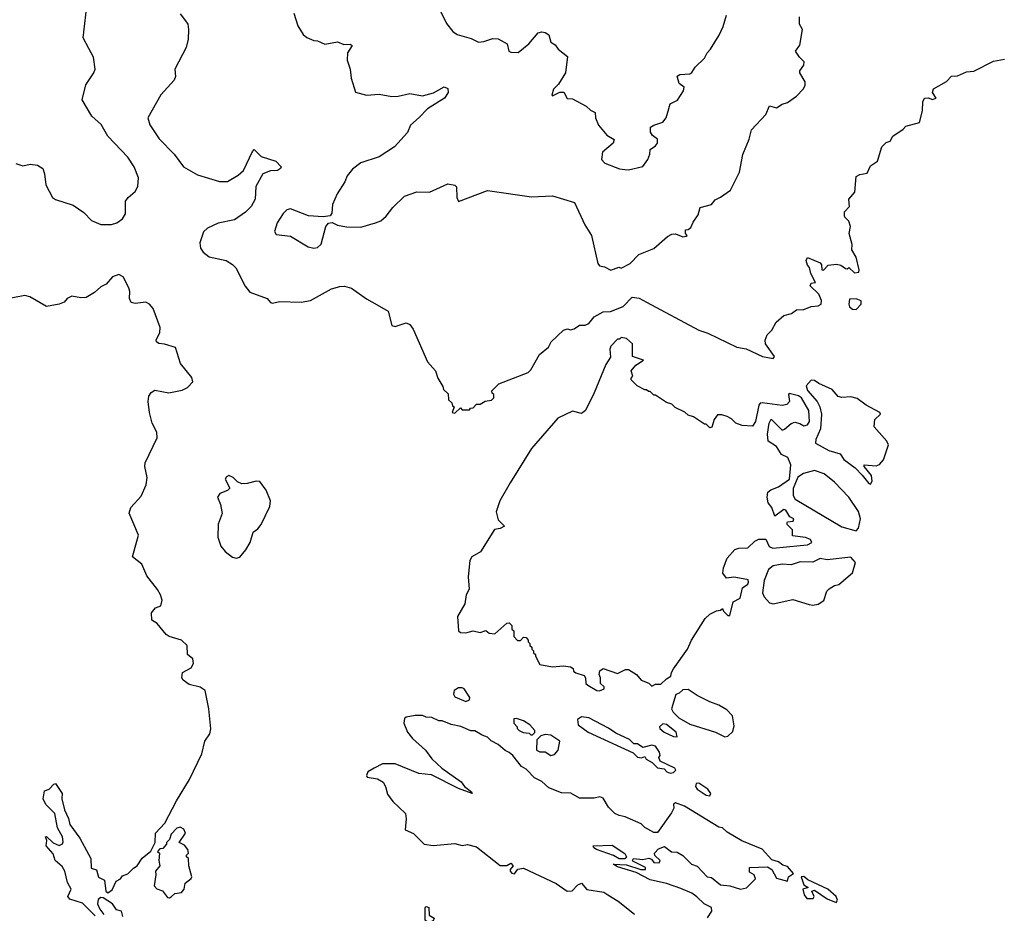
# Model space of a CAD drawing. Extents: x 1966327 to 2147849, y 395140 to 552178.
# Tile 201 of 256: x 2039737 to 2045185, y 514652 to 519599. Entities that reach past the tile are written whole.
import ezdxf

# ---------------------------------------------------------------- set-up
doc = ezdxf.new("R2010")
doc.units = 0

msp = doc.modelspace()

# ---------------------------------------------------------------- linework, layer by layer
at = {"layer": '0CON20XD'}
for points in [[(2039715, 518802.9), (2039755, 518790), (2039795, 518798.9), (2039834.5, 518794.5), (2039864.2, 518775), (2039874.4, 518745), (2039881.5, 518685), (2039919.2, 518615), (2039935, 518603.5), (2040032.2, 518572.2), (2040091.7, 518531.7), (2040135, 518487.8), (2040185.4, 518465.4), (2040245, 518465.5), (2040274, 518475), (2040305, 518495.7), (2040321.5, 518525), (2040322, 518595), (2040336.2, 518615), (2040375, 518647.1), (2040390.3, 518675), (2040395, 518723.3), (2040369.7, 518785), (2040335, 518838.2), (2040224, 518954), (2040187.8, 519017.8), (2040135.2, 519065.2), (2040082.9, 519155), (2040102.2, 519237.8), (2040146.2, 519303.8), (2040153.8, 519325), (2040145, 519391.2), (2040119.6, 519439.6), (2040087.6, 519497.6), (2040112.7, 519705)], [(2042035.5, 519705.5), (2042097.9, 519577.9), (2042132.7, 519532.7), (2042157.1, 519517.1), (2042235, 519494), (2042274.5, 519474.5), (2042305, 519477.9), (2042355, 519494.5), (2042385, 519492.9), (2042434, 519465), (2042443.3, 519425), (2042455, 519418.8), (2042495, 519418), (2042554.3, 519465.7), (2042605, 519526.2), (2042625, 519532.2), (2042645, 519527.5), (2042664.3, 519514.3), (2042675, 519473.8), (2042700, 519460), (2042716.4, 519436.4), (2042767.5, 519395), (2042756.2, 519305), (2042718.2, 519241.8), (2042690.8, 519215), (2042681.2, 519181.2), (2042685, 519177.5), (2042725, 519197.5), (2042747.5, 519197.5), (2042765, 519162.5), (2042795, 519160), (2042870.7, 519120.7), (2042895, 519097.5), (2042920, 519085), (2042923.3, 519055), (2042940, 519015), (2042985, 518960), (2043026.2, 518935), (2043020, 518915), (2042961.5, 518865), (2042955.4, 518825), (2042974.8, 518804.8), (2043055, 518773.7), (2043085, 518768.8), (2043105, 518768.1), (2043185, 518786), (2043212.5, 518825), (2043223.8, 518855), (2043225, 518880), (2043255, 518900), (2043266.2, 518915), (2043265, 518937.5), (2043238.3, 518958.3), (2043226.1, 518976.1), (2043226.1, 519003.9), (2043244.5, 519015.5), (2043295, 519030.8), (2043312.9, 519055), (2043323, 519087), (2043336.4, 519133.6), (2043375.9, 519154.1), (2043410, 519205), (2043412.5, 519225), (2043386.2, 519246.2), (2043373.8, 519286.2), (2043390, 519295), (2043445, 519300), (2043455, 519306), (2043475, 519336.2), (2043526, 519385), (2043540, 519415), (2043559.2, 519435), (2043606.8, 519513.2), (2043628.7, 519561.3), (2043646.8, 519623.2)], [(2040625, 519632), (2040655, 519592.5), (2040666.5, 519575), (2040670.5, 519545), (2040668.2, 519491.8), (2040657.8, 519445), (2040594.5, 519325), (2040599.2, 519285), (2040590.8, 519265), (2040517.8, 519182.2), (2040445.8, 519055), (2040456.6, 519016.6), (2040508.7, 518938.7), (2040591.9, 518855), (2040643.9, 518783.9), (2040719.8, 518739.8), (2040842.6, 518702.6), (2040886.1, 518703.9), (2040945, 518738.1), (2040975, 518764.3), (2041025, 518870), (2041035, 518880), (2041072.4, 518842.4), (2041153.3, 518815), (2041183.3, 518785), (2041180, 518775), (2041162.5, 518765), (2041125, 518762.2), (2041082.5, 518745), (2041043.8, 518675), (2041040, 518605), (2041017.5, 518565), (2040986.2, 518533.8), (2040925, 518490.5), (2040835, 518472.2), (2040776, 518444), (2040753.3, 518425), (2040733.5, 518363.5), (2040737.5, 518335), (2040752.1, 518312.1), (2040785, 518286.8), (2040880, 518265), (2040915, 518242.9), (2040932.9, 518225), (2040985, 518123.8), (2041010.4, 518090.4), (2041105.7, 518055.7), (2041124.1, 518034.1), (2041135, 518030), (2041175, 518038.8), (2041295, 518036), (2041345, 518044.2), (2041461.3, 518108.7), (2041507.2, 518122.8), (2041534.5, 518124.5), (2041572.7, 518112.7), (2041655, 518054), (2041715, 518021.2), (2041775.8, 517985.8), (2041796.7, 517906.7), (2041815, 517900), (2041875, 517920), (2041895, 517912.5), (2041913.3, 517885), (2041992.5, 517705), (2042037.5, 517655), (2042050, 517615), (2042078.3, 517568.3), (2042081.7, 517551.7), (2042107, 517527), (2042110, 517495), (2042128.3, 517478.3), (2042131.7, 517461.7), (2042140, 517455), (2042130, 517425), (2042145, 517420), (2042175, 517450), (2042185, 517440), (2042225, 517440), (2042231.7, 517448.3), (2042245, 517450), (2042265, 517470), (2042285, 517470), (2042313, 517487), (2042347.5, 517492.5), (2042360, 517505), (2042360, 517525), (2042351.7, 517531.7), (2042350, 517545), (2042387, 517583), (2042550, 517645), (2042565, 517660), (2042612.5, 517745), (2042663, 517787), (2042677.5, 517815), (2042745, 517880), (2042767, 517887), (2042785, 517882.5), (2042805, 517887.5), (2042835, 517907.5), (2042865, 517907.5), (2042885, 517916.7), (2042915.5, 517954.5), (2042965, 517982.5), (2043005, 517984.2), (2043075, 518010.8), (2043125, 518062.7), (2043165, 518056.9), (2043205.3, 518035), (2043495, 517879.5), (2043545, 517864.1), (2043705, 517786.7), (2043756.8, 517776.8), (2043846.7, 517735), (2043906.1, 517723.9), (2043913.3, 517735), (2043864, 517805), (2043861.4, 517825), (2043872.2, 517855), (2043899.1, 517880.9), (2043921.8, 517925), (2043965, 517961.5), (2044007.4, 517972.6), (2044035, 517992.7), (2044075, 517995.4), (2044115, 518011.1), (2044155, 518014.2), (2044171.2, 518025), (2044173.3, 518045), (2044159.2, 518079.2), (2044111.2, 518125), (2044115, 518140), (2044140, 518145), (2044114.1, 518194.1), (2044106.7, 518226.7), (2044095, 518240), (2044087.5, 518265), (2044095, 518282.5), (2044165, 518253.3)], [(2041253.3, 519635), (2041276.2, 519565), (2041305, 519516.7), (2041325, 519500), (2041365, 519483.3), (2041385, 519482.5), (2041425, 519462.5), (2041495, 519476.7), (2041530.7, 519460.7), (2041565, 519462.5), (2041576.2, 519456.2), (2041551.2, 519415), (2041548.8, 519375), (2041566.2, 519325), (2041571.2, 519275), (2041595, 519197.5), (2041655, 519182), (2041725, 519187.1), (2041795.8, 519174.2), (2041830, 519175), (2041895, 519190), (2041965, 519178), (2042025.5, 519194.5), (2042085, 519227.5), (2042105, 519217.5), (2042107.5, 519195), (2042088, 519165), (2041993.9, 519106.1), (2041947.5, 519057.5), (2041900, 519015), (2041883.3, 518975), (2041810, 518895), (2041725, 518840), (2041624.3, 518805.7), (2041578.9, 518771.1), (2041549.4, 518735), (2041535, 518701.2), (2041492.5, 518635), (2041468, 518575), (2041463, 518527), (2041455, 518512.5), (2041415, 518506.7), (2041335, 518513.1), (2041235, 518552.5), (2041215, 518546), (2041195, 518526), (2041161.9, 518475), (2041145.9, 518425.9), (2041155, 518409.2), (2041235, 518400), (2041332.2, 518342.2), (2041365, 518333.6), (2041385, 518337.8), (2041404, 518356), (2041430, 518455), (2041445, 518473.3), (2041465, 518476.7), (2041495, 518461.4), (2041545, 518452), (2041625, 518450), (2041705, 518474), (2041735, 518486), (2041765, 518511.2), (2041801.3, 518558.7), (2041865, 518621.2), (2041934.1, 518645.9), (2042005, 518643.3), (2042105, 518690), (2042145, 518682.5), (2042153.8, 518673.8), (2042156.2, 518615), (2042165, 518593.3), (2042325, 518653.6), (2042568.7, 518618.7), (2042685, 518624.4), (2042806.7, 518586.7), (2042862.8, 518462.8), (2042901.1, 518405), (2042935, 518248.8), (2042945, 518236), (2042971.7, 518231.7), (2043007, 518213), (2043051.7, 518228.3), (2043065, 518223.3), (2043115, 518249.5), (2043161.7, 518298.3), (2043245, 518332), (2043321.2, 518398.8), (2043345, 518411.2), (2043365, 518413.3), (2043405, 518397.5), (2043425, 518400), (2043430, 518405), (2043420, 518415), (2043420, 518435), (2043435, 518437.5), (2043450.7, 518449.3), (2043462.3, 518477.7), (2043490.7, 518519.3), (2043501.4, 518558.6), (2043564.2, 518575.8), (2043585, 518602), (2043615, 518616.2), (2043668.8, 518655), (2043720, 518755), (2043737.7, 518852.3), (2043772.1, 518937.9), (2043785, 518990), (2043865.6, 519074.4), (2043885, 519122.5), (2043925, 519110.8), (2043955, 519130.6), (2043985, 519140), (2044034.2, 519175.8), (2044072.5, 519215), (2044082.5, 519235), (2044082.5, 519255), (2044053.3, 519305), (2044053.3, 519315), (2044075, 519347.5), (2044076.9, 519365), (2044050.9, 519390.9), (2044030, 519425), (2044052.3, 519457.7), (2044067.5, 519545), (2044052, 519575), (2044050.8, 519615)], [(2044165, 518253.3), (2044172.3, 518242.3), (2044175, 518213.3), (2044185, 518212), (2044209.1, 518240.9), (2044255.7, 518245.7), (2044280, 518240), (2044305, 518222.5), (2044315, 518220), (2044325, 518227.5), (2044355, 518197.5), (2044378.8, 518201.2), (2044381.2, 518215), (2044365.6, 518285), (2044340, 518325), (2044342, 518355), (2044325.7, 518415), (2044334.3, 518455), (2044324.1, 518484.1), (2044302.5, 518505), (2044300, 518515), (2044300, 518535), (2044327.5, 518565), (2044324.1, 518605.9), (2044357.5, 518645), (2044365, 518730), (2044385, 518742.5), (2044425, 518750), (2044445, 518790), (2044482.5, 518815), (2044506.7, 518895), (2044531.7, 518918.3), (2044553, 518927), (2044567.5, 518955), (2044625, 518992.5), (2044640.5, 519009.5), (2044715, 519030), (2044732.5, 519095), (2044733.3, 519145), (2044742.5, 519165), (2044765, 519166.7), (2044785, 519157.5), (2044806.7, 519165), (2044786.7, 519195), (2044793.6, 519216.4), (2044865, 519257.5), (2044893, 519287), (2044925, 519287.5), (2044975, 519310), (2045015, 519313.3), (2045125, 519370), (2045185, 519380)], [(2040440.7, 516520.7), (2040412.5, 516585), (2040361.4, 516625), (2040393.5, 516745), (2040343.3, 516866.7), (2040351.5, 516898.5), (2040408.3, 516961.7), (2040436.6, 517023.4), (2040441.9, 517065), (2040428.9, 517125), (2040430.5, 517145), (2040497.1, 517285), (2040495.2, 517315), (2040469.8, 517365), (2040454.8, 517425), (2040448, 517485), (2040451.4, 517515), (2040464.2, 517535.8), (2040485, 517547.9), (2040562.6, 517532.6), (2040635, 517547.9), (2040665, 517562.7), (2040694.5, 517595), (2040689.1, 517619.1), (2040626.5, 517695), (2040598, 517785), (2040537.3, 517802.7), (2040505.8, 517805.8), (2040494, 517815), (2040492.5, 517825), (2040512.8, 517867.2), (2040513.8, 517895), (2040475, 518000), (2040455, 518024.4), (2040435, 518034.5), (2040375, 518028), (2040353.4, 518033.4), (2040344, 518055), (2040345.8, 518094.2), (2040340, 518115), (2040308.8, 518175), (2040285, 518187.5), (2040251.2, 518175), (2040215.8, 518134.2), (2040185, 518120), (2040150.7, 518089.3), (2040105, 518061.9), (2040075, 518060), (2040025, 518068.5), (2039999.2, 518055), (2039982.9, 518035), (2039955.7, 518024.3), (2039885, 518011.9), (2039793.8, 518065), (2039765, 518071.5), (2039641.9, 518048.1)], [(2044365, 517994.4), (2044392.5, 518025), (2044392.3, 518042.3), (2044365, 518053.1), (2044328.3, 518051.7), (2044323.5, 518025), (2044328.9, 518008.9), (2044345, 517995.6), (2044365, 517994.4)], [(2042945, 515883.3), (2042970, 515895), (2042970, 515905), (2042950, 515925), (2042950, 515955), (2042942.5, 515975), (2042947.5, 515995), (2042965, 516007.5), (2043045, 515980), (2043088.3, 516001.7), (2043105, 516002.5), (2043150, 515975), (2043175, 515942.5), (2043217, 515927), (2043235, 515910), (2043255, 515920), (2043285, 515920), (2043315, 515950), (2043340, 515965), (2043342.5, 515985), (2043353.9, 516006.1), (2043432.5, 516115), (2043453.3, 516165), (2043530, 516285), (2043555, 516307.5), (2043593, 516327), (2043615, 516330), (2043625, 516340), (2043630, 516325), (2043655, 516300), (2043665, 516300), (2043683.9, 516376.1), (2043722.4, 516397.6), (2043736.5, 516453.5), (2043765.5, 516474.5), (2043770, 516485), (2043767.3, 516497.3), (2043760, 516500), (2043687.5, 516512.5), (2043648.3, 516508.3), (2043627.5, 516535), (2043631.2, 516565), (2043651.7, 516618.3), (2043693.9, 516666.1), (2043715, 516673.3), (2043765, 516676.2), (2043805, 516712.5), (2043827, 516723), (2043865, 516722.5), (2043883.6, 516683.6), (2043904.2, 516674.2), (2044055, 516687.8), (2044095, 516692.7), (2044120, 516705), (2044112, 516722), (2044085, 516732), (2044011.7, 516741.7), (2044012.5, 516775), (2043983.9, 516803.9), (2043982.5, 516815), (2043985, 516820), (2044017, 516823), (2044020, 516835), (2043997.1, 516847.1), (2043975, 516883.8), (2043965, 516886.7), (2043915, 516850), (2043898.3, 516898.3), (2043877.5, 516925), (2043872.5, 516955), (2043877, 516983), (2043893, 516997), (2043935, 517012.5), (2043996.2, 517055), (2044002.5, 517135), (2043986.7, 517175), (2043952, 517192), (2043925, 517235.8), (2043877.5, 517265), (2043873.8, 517305), (2043883.3, 517365), (2043895, 517387.5), (2043955, 517327.5), (2043968.7, 517331.3), (2044005, 517363.8), (2044025, 517371.2), (2044053.9, 517363.9), (2044075, 517350), (2044095, 517356), (2044106, 517375), (2044103.8, 517435), (2044062.7, 517505), (2044045, 517515.9), (2043995, 517530), (2043990, 517525), (2043996.2, 517485), (2043981.7, 517468.3), (2043955, 517464), (2043845, 517478.6), (2043834.5, 517475.5), (2043825.8, 517464.2), (2043808.8, 517375), (2043791.7, 517348.3), (2043735, 517352.5), (2043700, 517365), (2043675, 517390), (2043651.7, 517401.7), (2043621.7, 517411.7), (2043598.3, 517411.7), (2043580, 517385), (2043567, 517343), (2043555, 517340), (2043535, 517360), (2043525, 517360), (2043465, 517400), (2043435, 517410), (2043417, 517427), (2043363, 517453), (2043345, 517470), (2043315, 517480), (2043255, 517520), (2043245, 517520), (2043225, 517540), (2043215, 517540), (2043205, 517550), (2043195, 517550), (2043153, 517573), (2043120, 517605), (2043120, 517615), (2043130, 517625), (2043120, 517655), (2043145, 517686.7), (2043187.5, 517715), (2043127.5, 517735), (2043126.7, 517805), (2043095, 517833.3), (2043065, 517840), (2043055, 517830), (2043045, 517830), (2043008.3, 517791.7), (2043002.5, 517775), (2043005, 517730), (2042979.3, 517690.7), (2042915, 517532.5), (2042868, 517435), (2042845, 517419.2), (2042795, 517432), (2042715, 517392.5), (2042568.6, 517225), (2042450, 517035), (2042392.5, 516935), (2042372.5, 516875), (2042385, 516830), (2042420, 516795), (2042395, 516782.5), (2042363.6, 516776.4), (2042286.4, 516653.6), (2042238.8, 516625), (2042228, 516605), (2042218.8, 516515), (2042223, 516447), (2042207.5, 516415), (2042200, 516365), (2042160, 516295), (2042163.8, 516215), (2042175.8, 516205.8), (2042205, 516204.4), (2042246.4, 516216.4), (2042285, 516207.5), (2042315, 516217.5), (2042335, 516202.5), (2042365, 516200), (2042431.7, 516258.3), (2042445, 516260), (2042460, 516245), (2042460, 516225), (2042470, 516215), (2042470, 516185), (2042491.7, 516161.7), (2042508.3, 516161.7), (2042525, 516180), (2042538.3, 516178.3), (2042550, 516165), (2042550, 516155), (2042560, 516145), (2042560, 516135), (2042570, 516125), (2042570, 516115), (2042580, 516105), (2042580, 516095), (2042590, 516085), (2042590, 516075), (2042615, 516030), (2042685, 516016.2), (2042745, 516022.5), (2042785, 516017.5), (2042798.3, 516008.3), (2042801.7, 515991.7), (2042813, 515983), (2042859.3, 515969.3), (2042867.5, 515955), (2042870, 515925), (2042880, 515915), (2042930, 515885), (2042945, 515883.3)], [(2044445, 517027.5), (2044453.8, 517045), (2044450, 517075), (2044410, 517125), (2044410, 517135), (2044475, 517130), (2044494.1, 517135.9), (2044516.8, 517163.2), (2044543.3, 517245), (2044534.4, 517265), (2044464.7, 517345), (2044468.1, 517385), (2044500, 517415), (2044495.8, 517425), (2044420, 517465), (2044371.3, 517501.4), (2044335, 517511), (2044285, 517507.7), (2044265, 517513.6), (2044231.2, 517551.2), (2044157.8, 517585), (2044135, 517602.5), (2044115, 517602.7), (2044088.3, 517571.7), (2044095, 517546), (2044148.6, 517485), (2044163.2, 517455), (2044172.4, 517415), (2044166.7, 517333.3), (2044140.8, 517275), (2044139.7, 517255), (2044214.4, 517215), (2044275.5, 517195.5), (2044296.2, 517165), (2044359.1, 517119.1), (2044397.8, 517077.8), (2044435, 517032), (2044445, 517027.5)], [(2044365, 516768.8), (2044378.6, 516785), (2044388.6, 516835), (2044377, 516877), (2044324.4, 516955), (2044245, 517039.4), (2044188, 517085), (2044135, 517102.9), (2044073.4, 517086.6), (2044042.9, 517067.1), (2044015.4, 517004.6), (2044015.4, 516965), (2044026.7, 516945), (2044285, 516791.8), (2044365, 516768.8)], [(2040935, 516617.5), (2040955, 516624.4), (2040988.6, 516665), (2041011.4, 516705), (2041028.6, 516761.4), (2041055, 516780), (2041073.1, 516805), (2041121.3, 516905), (2041124.7, 516935), (2041100, 516995), (2041065, 517042.1), (2041045, 517044.8), (2040995, 517030.7), (2040965, 517030.4), (2040941.1, 517041.1), (2040918.6, 517065), (2040894.7, 517075.3), (2040880.9, 517069.1), (2040874.4, 517055), (2040898.8, 517005), (2040886.8, 516993.2), (2040843.7, 516976.3), (2040831.4, 516955), (2040848.1, 516915), (2040856.2, 516865), (2040834.2, 516805.8), (2040832.9, 516735), (2040849.2, 516685), (2040874.4, 516655), (2040915, 516623.2), (2040935, 516617.5)], [(2044125, 516357.8), (2044155, 516364.4), (2044185.6, 516384.4), (2044203.3, 516435), (2044215, 516447.5), (2044245, 516467.5), (2044268.3, 516471.7), (2044345, 516536.2), (2044360.9, 516595), (2044335, 516624.5), (2044205, 516609.6), (2044165, 516615.4), (2044125, 516596.5), (2044055, 516597.1), (2044005, 516581.1), (2043954.6, 516585.4), (2043905, 516575.8), (2043880, 516555), (2043856.7, 516495), (2043846.4, 516426.4), (2043856.2, 516405), (2043885, 516371.2), (2043905, 516366), (2044015, 516390), (2044105, 516360.9), (2044125, 516357.8)], [(2040155, 514638.6), (2040085, 514708.6), (2040015, 514730), (2040002.5, 514745), (2040021.2, 514785), (2040001.9, 514821.9), (2039987.1, 514885), (2039971.1, 514911.1), (2039933.9, 514943.9), (2039921.4, 514981.4), (2039884, 515025), (2039887.5, 515055), (2039880, 515075), (2039885, 515076.7), (2039922.9, 515042.9), (2039955, 515027.5), (2039973, 515037), (2039977, 515047), (2039973.8, 515075), (2039945.8, 515125), (2039931.2, 515205), (2039881.2, 515255), (2039866.7, 515285), (2039875, 515330), (2039900.7, 515339.3), (2039925, 515367.5), (2039935, 515370), (2039972.2, 515315), (2039970, 515285), (2039984.4, 515225), (2040007.6, 515177.6), (2040015, 515143.3), (2040068.7, 515068.7), (2040130, 514955), (2040131.7, 514901.7), (2040162.7, 514892.7), (2040172.5, 514852.5), (2040205.5, 514835.5), (2040214.3, 514774.3), (2040225, 514765.8), (2040248.3, 514781.8), (2040270, 514830), (2040295, 514842.5), (2040305, 514860), (2040335, 514870), (2040367, 514903), (2040387.5, 514915), (2040415, 514957.5), (2040463.3, 514996.7), (2040486.4, 515043.6), (2040487.5, 515095), (2040539.7, 515150.3), (2040604.6, 515275.4), (2040676.5, 515393.5), (2040745, 515535.8), (2040761.8, 515605), (2040789.5, 515645), (2040794.2, 515674.2), (2040784.2, 515785), (2040762.9, 515885), (2040735, 515904.3), (2040675, 515918.6), (2040642.1, 515942.1), (2040634, 515955), (2040636.7, 515985), (2040685, 516011.4), (2040698.5, 516035), (2040695, 516060), (2040666.2, 516085), (2040663.8, 516135), (2040631.2, 516165), (2040564.2, 516184.2), (2040547.5, 516195), (2040497, 516257), (2040468.8, 516275), (2040466.7, 516315), (2040487.7, 516342.3), (2040517.5, 516355), (2040524.4, 516385), (2040516.4, 516415), (2040499.1, 516445), (2040440.7, 516520.7)], [(2042205, 515824.2), (2042225, 515833.3), (2042227.7, 515847.7), (2042195.7, 515895.7), (2042185, 515901.2), (2042165, 515900), (2042140, 515885), (2042136.7, 515865), (2042145, 515851.2), (2042205, 515824.2)], [(2043638.3, 515628.3), (2043655, 515632.5), (2043681.8, 515658.2), (2043689.3, 515690.7), (2043680.8, 515745), (2043649.3, 515779.3), (2043605.3, 515805.3), (2043555, 515822), (2043485, 515857.3), (2043435, 515890.6), (2043405, 515888.8), (2043385, 515870), (2043367, 515863), (2043342.5, 515785), (2043351.9, 515765), (2043382.9, 515735), (2043445, 515698.7), (2043585.8, 515655.8), (2043638.3, 515628.3)], [(2043543, 514627), (2043566.1, 514663.9), (2043563.6, 514683.6), (2043523.9, 514703.9), (2043483.9, 514743.9), (2043455, 514763.3), (2043395, 514790), (2043315, 514818), (2043225, 514837.5), (2043147.3, 514877.3), (2043045, 514910), (2043020, 514925), (2043095, 514920), (2043173.9, 514893.9), (2043200, 514895), (2043200, 514905), (2043130, 514940), (2043126.7, 514945), (2043132.5, 514955), (2043185, 514950), (2043217.5, 514957.5), (2043232.5, 514952.5), (2043245, 514933.3), (2043275, 514932.5), (2043280, 514945), (2043251.7, 514971.7), (2043250, 514985), (2043271.7, 515008.3), (2043305, 515022.5), (2043343, 514993), (2043375, 514990), (2043405, 514972.5), (2043453.9, 514923.9), (2043485, 514912.5), (2043540, 514855), (2043565, 514850), (2043615, 514810), (2043665, 514804.3), (2043725, 514786.7), (2043757.3, 514792.7), (2043807, 514843), (2043800, 514865), (2043775, 514880), (2043775, 514906.7), (2043875, 514910), (2043898.8, 514895), (2043925, 514847.5), (2043985, 514830), (2043990, 514855), (2044017.5, 514872.5), (2043985, 514911.9), (2043958.9, 514918.9), (2043935, 514937.1), (2043898.2, 514948.2), (2043845, 515008.2), (2043732.7, 515052.7), (2043650.9, 515100.9), (2043626.2, 515125), (2043605, 515129.4), (2043414.2, 515245), (2043365, 515263.3), (2043354.2, 515255.8), (2043356.2, 515235), (2043342.3, 515207.7), (2043265, 515100), (2043245, 515100), (2043195, 515127.5), (2043175, 515147.5), (2043087, 515187), (2043053, 515193), (2043030, 515205), (2042995, 515240), (2042965, 515290), (2042947, 515297), (2042915, 515290), (2042835, 515290), (2042787, 515317), (2042735, 515320), (2042665, 515347.5), (2042625, 515382.5), (2042585, 515402.5), (2042539.3, 515449.3), (2042512.5, 515465), (2042465.9, 515525.9), (2042445, 515542.5), (2042423.6, 515553.6), (2042385, 515587.5), (2042345, 515607.5), (2042325, 515627.5), (2042295, 515637.5), (2042255, 515662.5), (2042233, 515663), (2042177, 515687), (2042125, 515697.5), (2042075, 515717.5), (2042055, 515717.5), (2042016.4, 515736.4), (2041985, 515737.5), (2041966.4, 515746.4), (2041925, 515747.5), (2041875, 515737.5), (2041865, 515730), (2041862.5, 515705), (2041882.5, 515655), (2041910.7, 515620.7), (2041982.5, 515555), (2042017, 515507), (2042073.3, 515455), (2042179.5, 515379.5), (2042197.5, 515355), (2042237.5, 515325), (2042240, 515315), (2042165, 515342.5), (2042015, 515418.8), (2041945, 515426.2), (2041815, 515480), (2041745, 515480), (2041697.5, 515455), (2041663.9, 515436.1), (2041656.2, 515415), (2041660, 515405), (2041717.1, 515397.1), (2041747.4, 515377.4), (2041761.4, 515355), (2041772.4, 515312.4), (2041801.9, 515271.9), (2041871.4, 515205), (2041875.7, 515175), (2041870, 515115), (2041915, 515093.8), (2041974.4, 515034.4), (2042025, 515026.9), (2042145, 515038.1), (2042185, 515026.9), (2042215, 515033.8), (2042265, 515021.1), (2042395, 514917.5), (2042433, 514917), (2042455, 514930), (2042466.7, 514915), (2042450, 514895), (2042450, 514885), (2042460, 514875), (2042475, 514870), (2042492.5, 514897.5), (2042525, 514901.6), (2042705, 514816.8), (2042765, 514774.6), (2042793.2, 514776.8), (2042825, 514809.1), (2042845, 514819.2), (2042875, 514784), (2042968.5, 514768.5), (2042990.8, 514755), (2043048.8, 514718.8), (2043137.8, 514647.8)], [(2043335, 515428), (2043355, 515432), (2043367.5, 515445), (2043362.5, 515455), (2043280, 515495), (2043272.5, 515515), (2043280, 515525), (2043277.5, 515545), (2043255, 515577.1), (2043235, 515582.5), (2043185, 515570), (2043155, 515590), (2043135, 515590), (2043110, 515615), (2043035, 515650), (2042995, 515677.8), (2042885, 515734.4), (2042845, 515740), (2042823.8, 515725), (2042826, 515695), (2042882, 515655), (2043130.7, 515540.7), (2043155, 515516.7), (2043176.7, 515513.3), (2043195, 515520), (2043202.5, 515505), (2043236.4, 515486.4), (2043265, 515456.7), (2043301.7, 515451.7), (2043317.5, 515435), (2043335, 515428)], [(2042575, 515640), (2042587, 515653), (2042587.5, 515665), (2042560, 515695), (2042525, 515717.5), (2042485, 515730), (2042471.7, 515728.3), (2042470, 515705), (2042490, 515685), (2042490, 515675), (2042500, 515665), (2042523, 515653), (2042555, 515650), (2042565, 515640), (2042575, 515640)], [(2043375, 515630), (2043368.8, 515655), (2043315, 515697.5), (2043295, 515700.8), (2043276, 515685), (2043278.6, 515675), (2043302, 515655), (2043355, 515630.8), (2043375, 515630)], [(2042675, 515526.7), (2042695, 515531.2), (2042715.6, 515555), (2042726.2, 515605), (2042675, 515638), (2042645, 515641.2), (2042620, 515635), (2042598.3, 515611.7), (2042596.7, 515555), (2042615, 515546.2), (2042645, 515546.7), (2042675, 515526.7)], [(2043555, 515302.5), (2043561.2, 515315), (2043545, 515340), (2043495, 515373.3), (2043480, 515370), (2043476.7, 515355), (2043485, 515340), (2043535, 515306.2), (2043555, 515302.5)], [(2040565, 514737.5), (2040575, 514743.3), (2040595, 514762.5), (2040633, 514767), (2040646.7, 514785), (2040651.7, 514818.3), (2040685.9, 514844.1), (2040690, 514855), (2040673.3, 514915), (2040670, 514955), (2040660, 514965), (2040660, 514975), (2040670, 514985), (2040667.5, 515005), (2040649.3, 515029.3), (2040620, 515045), (2040653.3, 515095), (2040645, 515118.8), (2040625, 515128.8), (2040606.7, 515123.3), (2040575, 515090), (2040565, 515060), (2040550, 515045), (2040550, 515035), (2040528.3, 515011.7), (2040511.7, 515008.3), (2040500, 514995), (2040510, 514985), (2040506.7, 514945), (2040512.5, 514915), (2040487.5, 514885), (2040490, 514865), (2040480, 514805), (2040495, 514787.5), (2040526.4, 514776.4), (2040555, 514740), (2040565, 514737.5)], [(2043085, 514953.3), (2043054.2, 514954.2), (2043021.7, 514971.7), (2042927.5, 515005), (2042913.3, 515015), (2042910, 515025), (2043015, 515030), (2043085, 514983.3), (2043093.3, 514965), (2043085, 514953.3)], [(2044255, 514712.5), (2044262.5, 514725), (2044253.8, 514745), (2044207.5, 514785), (2044097.1, 514837.1), (2044075, 514856.2), (2044060, 514855), (2044075, 514810), (2044100, 514795), (2044070, 514785), (2044076.7, 514755), (2044092.5, 514735), (2044126.4, 514733.6), (2044132.5, 514745), (2044120, 514775), (2044135, 514780), (2044205, 514732.5), (2044255, 514712.5)], [(2040307.5, 514635), (2040300, 514665), (2040271.7, 514671.7), (2040250, 514705), (2040198.3, 514738.3), (2040185, 514740), (2040171.7, 514728.3), (2040167.5, 514705), (2040180, 514675), (2040202, 514645)], [(2042005, 514602.5), (2041993, 514603), (2041980, 514615), (2041980, 514685), (2041985, 514690), (2042000, 514685), (2042001.7, 514641.7), (2042030, 514625), (2042025, 514610), (2042005, 514602.5)]]:
    msp.add_lwpolyline(points, dxfattribs=at)

doc.saveas('drawing.dxf')
